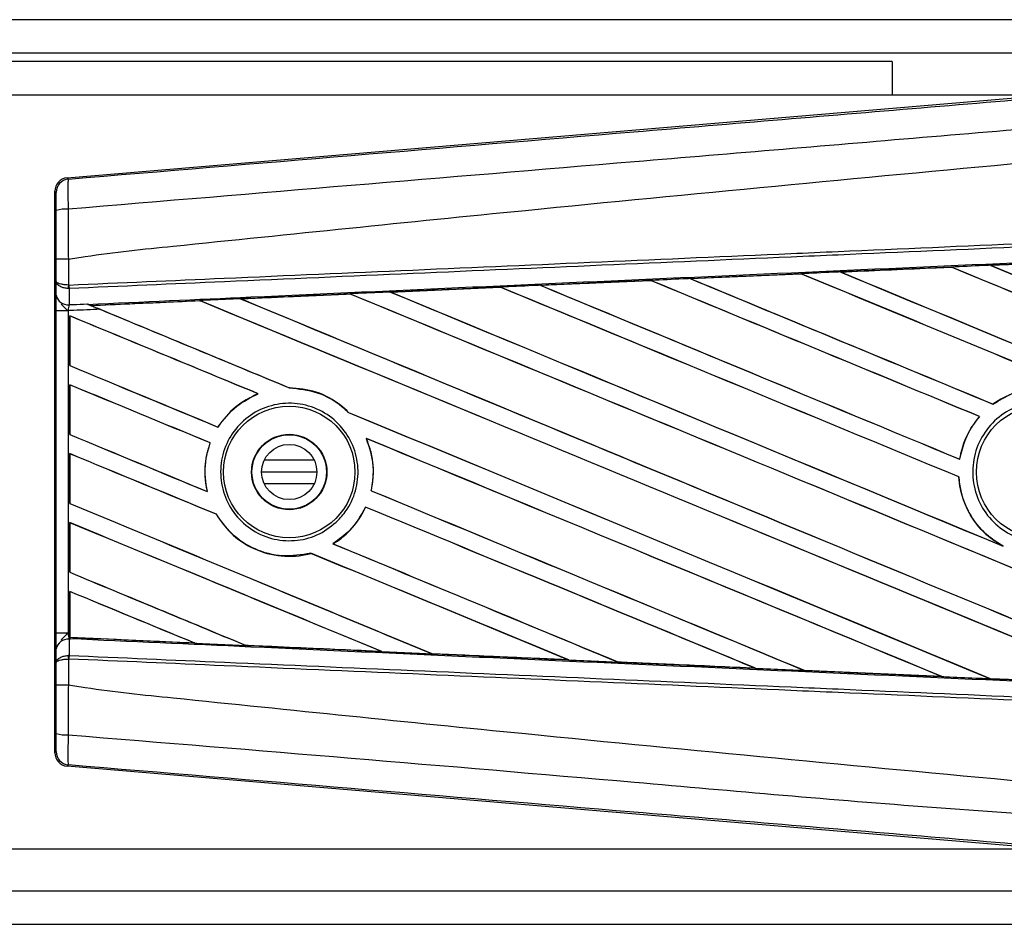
# Model space of a CAD drawing. Header units: millimetres. Extents: x 0 to 420, y 0 to 297.
# Tile 13 of 15: x 375.3 to 383.45, y 215.1 to 222.59. Entities that reach past the tile are written whole.
import ezdxf

# ---------------------------------------------------------------- set-up
doc = ezdxf.new("R2010")
doc.units = ezdxf.units.MM

msp = doc.modelspace()

# ---------------------------------------------------------------- linework, layer by layer
at = {"color": 7, "linetype": 'Continuous', "lineweight": 25}
for p, q in [((388.0709, 222.5906), (249.376, 222.5906)), ((384.2568, 222.3132), (253.1902, 222.3132)), ((382.5231, 222.2439), (254.9238, 222.2439)), ((382.5231, 222.2439), (382.5231, 221.9665)), ((383.82, 221.9665), (362.4124, 221.9665)), ((375.6906, 221.281), (383.9175, 221.9747)), ((375.6906, 221.281), (375.7015, 221.271)), ((375.5998, 221.1605), (375.589, 221.1704)), ((375.589, 216.5212), (375.589, 221.1704)), ((375.6014, 220.4227), (375.6014, 220.6076)), ((375.7011, 220.6078), (375.7012, 220.6078)), ((375.7012, 220.6078), (375.7012, 220.394)), ((383.0128, 220.5426), (382.094, 220.5018)), ((383.0125, 220.5428), (383.0128, 220.5426)), ((383.0128, 220.5426), (383.0139, 220.5415)), ((383.3364, 220.5571), (384.2577, 220.5978)), ((383.3368, 220.557), (383.3364, 220.5571)), ((383.3407, 220.556), (383.3368, 220.557)), ((380.8511, 220.4467), (381.7674, 220.4875)), ((380.8521, 220.4464), (380.8511, 220.4467)), ((381.7679, 220.4873), (380.8521, 220.4464)), ((381.7674, 220.4875), (381.7679, 220.4873)), ((381.7679, 220.4873), (381.769, 220.4862)), ((382.094, 220.5018), (382.0934, 220.502)), ((382.0979, 220.5008), (382.094, 220.5018)), ((375.6005, 220.3096), (375.6014, 220.4227)), ((375.7012, 220.394), (375.7055, 220.394)), ((378.3682, 220.3359), (379.2774, 220.3765)), ((379.2774, 220.3765), (379.2788, 220.3759)), ((379.2788, 220.3759), (379.2799, 220.3748)), ((379.6094, 220.3913), (380.5224, 220.4321)), ((379.6109, 220.3908), (379.6094, 220.3913)), ((379.6146, 220.3898), (379.6109, 220.3908)), ((380.5224, 220.4321), (380.5232, 220.4317)), ((380.5232, 220.4317), (380.5244, 220.4306)), ((380.8559, 220.4454), (380.8521, 220.4464)), ((375.7081, 220.3646), (375.701, 220.3647)), ((375.7081, 220.3646), (375.7069, 220.231)), ((378.0346, 220.3198), (378.0357, 220.3188)), ((378.3741, 220.3341), (378.3705, 220.335)), ((375.856, 220.2375), (375.8649, 220.2338)), ((376.7907, 220.2636), (375.8921, 220.2228)), ((375.8954, 220.222), (375.8921, 220.2228)), ((376.7907, 220.2636), (376.7917, 220.2626)), ((377.1344, 220.2781), (377.1309, 220.279)), ((375.6, 217.5103), (375.6, 220.1813)), ((375.6997, 220.1813), (375.6, 220.1813)), ((375.6997, 220.1813), (375.6997, 217.5103)), ((375.7129, 220.1387), (375.7129, 219.7266)), ((375.7135, 220.1378), (375.7129, 220.1387)), ((375.7135, 219.727), (375.7135, 220.1378)), ((375.7129, 219.7266), (375.7135, 219.727)), ((375.7129, 219.5682), (375.7129, 219.1562)), ((375.7135, 219.5673), (375.7129, 219.5682)), ((375.7135, 219.1566), (375.7135, 219.5673)), ((377.2712, 219.4939), (377.2736, 219.4936)), ((377.5316, 219.5421), (377.5303, 219.5434)), ((383.3581, 219.4072), (383.3573, 219.4081)), ((378.0222, 219.3392), (378.0204, 219.3393)), ((383.2451, 219.3049), (383.2467, 219.3049)), ((375.7129, 219.1562), (375.7135, 219.1566)), ((376.94, 219.2172), (376.9392, 219.2182)), ((376.8747, 219.0874), (376.876, 219.0875)), ((378.1674, 219.1241), (378.1694, 219.1226)), ((375.7129, 218.9977), (375.7129, 218.5857)), ((375.7135, 218.9968), (375.7129, 218.9977)), ((375.7135, 218.5861), (375.7135, 218.9968)), ((377.7374, 218.9429), (377.3229, 218.9429)), ((383.0821, 218.9511), (383.0811, 218.9522)), ((377.759, 218.8458), (377.3013, 218.8458)), ((377.7374, 218.7487), (377.3229, 218.7487)), ((383.0741, 218.8052), (383.0753, 218.8054)), ((376.852, 218.6833), (376.8504, 218.6846)), ((378.2093, 218.6911), (378.208, 218.691)), ((375.7129, 218.5857), (375.7135, 218.5861)), ((376.9257, 218.4958), (376.927, 218.4959)), ((378.1621, 218.5558), (378.163, 218.5548)), ((375.7129, 218.4273), (375.7129, 218.0152)), ((375.7135, 218.4264), (375.7129, 218.4273)), ((375.7135, 218.0156), (375.7135, 218.4264)), ((377.8941, 218.2514), (377.8921, 218.2516)), ((377.7083, 218.173), (377.7092, 218.172)), ((383.4425, 218.2312), (383.4275, 218.2381)), ((375.7129, 218.0152), (375.7135, 218.0156)), ((375.7129, 217.8568), (375.7129, 217.5097)), ((375.7135, 217.8559), (375.7129, 217.8568)), ((375.7135, 217.478), (375.7135, 217.8559)), ((375.6997, 217.5103), (375.6, 217.5103)), ((375.6997, 217.5103), (375.7129, 217.5097)), ((375.7069, 217.4607), (375.7081, 217.3271)), ((375.7127, 217.4604), (375.7069, 217.4607)), ((375.7128, 217.4648), (375.7127, 217.4604)), ((375.7129, 217.5097), (375.7129, 217.4748)), ((375.7129, 217.4748), (375.713, 217.477)), ((375.7135, 217.478), (375.713, 217.477)), ((375.713, 217.477), (376.745, 217.4301)), ((376.745, 217.4301), (376.7407, 217.4314)), ((375.6014, 217.2689), (375.6005, 217.382)), ((377.1675, 217.412), (377.1688, 217.4109)), ((378.2944, 217.3601), (378.29, 217.3614)), ((375.6014, 217.0841), (375.6014, 217.2689)), ((375.7081, 217.3271), (375.701, 217.327)), ((375.7012, 217.2976), (375.7012, 217.0838)), ((375.7055, 217.2976), (375.7012, 217.2976)), ((378.7098, 217.3425), (378.7111, 217.3413)), ((379.8424, 217.2905), (379.8377, 217.2918)), ((379.8424, 217.2905), (379.8441, 217.2898)), ((380.2516, 217.2733), (380.253, 217.2721)), ((380.2542, 217.2715), (380.253, 217.2721)), ((380.253, 217.2721), (381.3888, 217.2213)), ((381.3888, 217.2213), (381.384, 217.2227)), ((381.3888, 217.2213), (381.3897, 217.2209)), ((381.793, 217.2044), (381.7944, 217.2032)), ((381.7951, 217.2029), (381.7944, 217.2032)), ((382.9342, 217.1524), (381.7951, 217.2029)), ((382.9337, 217.1526), (382.9288, 217.1539)), ((382.9337, 217.1526), (382.9342, 217.1524)), ((383.334, 217.136), (383.3354, 217.1347)), ((383.3358, 217.1346), (383.3354, 217.1347)), ((384.4774, 217.0841), (383.3358, 217.1346)), ((375.7012, 217.0838), (375.7011, 217.0838)), ((375.589, 216.5212), (375.5998, 216.5312)), ((375.7015, 216.4206), (375.6906, 216.4107)), ((383.9175, 215.717), (375.6906, 216.4107)), ((362.4124, 215.7252), (383.82, 215.7252)), ((253.1902, 215.3785), (384.2568, 215.3785)), ((249.376, 215.1011), (388.0709, 215.1011))]:
    msp.add_line(p, q, dxfattribs=at)
for centre, radius in [((377.5301, 218.8458), 0.5445), ((383.7714, 218.8458), 0.5515), ((377.5301, 218.8458), 0.3121), ((377.5301, 218.8458), 0.3084), ((377.5301, 218.8458), 0.2288)]:
    msp.add_circle(centre, radius, dxfattribs=at)
for centre, radius, start, end in [((375.7108, 221.1605), 0.111, 94.82433, 179.99539), ((375.6781, 220.765), 0.258, 85.09319, 107.31758), ((376.0081, 220.3783), 0.3074, 177.05597, 182.52778), ((376.0152, 220.4056), 0.3099, 182.14324, 187.61854), ((375.6969, 220.3288), 0.0983, 191.25385, 275.81306), ((375.6969, 217.3628), 0.0983, 84.18694, 168.74615), ((376.0081, 217.3134), 0.3074, 177.47222, 182.94403), ((376.0152, 217.286), 0.3099, 172.38146, 177.85676), ((375.6781, 216.9267), 0.258, 252.68242, 274.90681), ((375.7108, 216.5312), 0.111, 180.00461, 265.17567)]:
    msp.add_arc(centre, radius, start, end, dxfattribs=at)
for centre, major_axis, ratio, start_param, end_param in [((375.7, 221.1704), (-0.0817, 0.0751), 0.99993, 5.539882, 7.026488), ((387.7812, 218.6739), (118.903, 5.193), 0.017438, 1.610139, 1.617851), ((387.7812, 217.4446), (118.9717, -49.2835), 0.008062, 1.581121, 1.61423), ((387.7812, 217.4446), (118.9024, -49.2547), 0.008062, 1.581135, 1.614241), ((387.7812, 219.839), (118.9717, -49.2835), 0.008062, 4.67836, 4.708744), ((387.7812, 218.6739), (118.903, 5.193), 0.017438, 1.599661, 1.60739), ((387.7812, 219.839), (118.9024, -49.2547), 0.008062, 4.678374, 4.70873), ((387.7812, 218.6981), (118.9717, -49.2835), 0.008062, 4.657446, 4.678542), ((387.7812, 218.6739), (118.903, 5.193), 0.017438, 1.62062, 1.628312), ((387.7812, 216.8741), (118.9717, -49.2835), 0.008062, 1.574136, 1.624706), ((387.7812, 216.8741), (118.9024, -49.2547), 0.008062, 1.574136, 1.624722), ((387.7812, 219.2685), (118.9717, -49.2835), 0.008062, 4.667903, 4.708744), ((387.7812, 219.2685), (118.9024, -49.2547), 0.008062, 4.667912, 4.70873), ((387.7812, 218.6739), (118.903, 5.193), 0.017438, 1.641594, 1.649233), ((387.7812, 215.7332), (118.9717, -49.2835), 0.008062, 1.613701, 1.645675), ((387.7812, 215.7332), (118.9024, -49.2547), 0.008062, 1.613735, 1.645695), ((387.7812, 218.1276), (118.9717, -49.2835), 0.008062, 4.646988, 4.676221), ((387.7812, 218.6739), (118.903, 5.193), 0.017438, 1.631105, 1.638772), ((387.7812, 218.1276), (118.9024, -49.2547), 0.008062, 4.646992, 4.676189), ((387.7812, 216.3037), (118.9717, -49.2835), 0.008062, 1.612259, 1.635187), ((387.7812, 216.3037), (118.9024, -49.2547), 0.008062, 1.612295, 1.635206), ((387.7812, 218.6981), (118.9024, -49.2547), 0.008062, 4.657452, 4.678514), ((387.7812, 218.6739), (118.903, 5.193), 0.017438, 1.652089, 1.659697), ((387.7812, 215.1627), (118.9717, -49.2835), 0.008062, 1.588947, 1.65617), ((387.7812, 215.1627), (118.9024, -49.2547), 0.008062, 1.588999, 1.65619), ((387.7812, 217.5571), (118.9717, -49.2835), 0.008062, 4.636527, 4.679253), ((387.7812, 217.5571), (118.9024, -49.2547), 0.008062, 4.63653, 4.679105), ((387.7812, 216.4162), (118.9717, -49.2835), 0.008062, 4.615589, 4.616236), ((387.7812, 218.6739), (118.903, 5.193), 0.017438, 1.662591, 1.670164), ((387.7812, 216.4162), (118.9024, -49.2547), 0.008062, 4.615599, 4.629409), ((387.7812, 214.5923), (118.9717, -49.2835), 0.008062, 1.60191, 1.666675), ((387.7812, 214.5923), (118.9024, -49.2547), 0.008062, 1.60197, 1.666693), ((387.7812, 216.9867), (118.9717, -49.2835), 0.008062, 4.626061, 4.691308), ((387.7812, 216.9867), (118.9024, -49.2547), 0.008062, 4.626066, 4.69128), ((387.7812, 214.0218), (118.9717, -49.2835), 0.008062, 1.662571, 1.675749), ((387.7812, 214.0218), (118.9024, -49.2547), 0.008062, 1.662643, 1.675803), ((387.7812, 216.4162), (118.9717, -49.2835), 0.008062, 4.616236, 4.629471), ((387.7812, 215.8458), (118.9717, -49.2835), 0.008062, 4.614116, 4.624479), ((387.7812, 215.8458), (118.9024, -49.2547), 0.008062, 4.614062, 4.624418), ((387.7812, 213.4513), (118.9717, -49.2835), 0.008062, 1.665927, 1.675749), ((387.7812, 213.4513), (118.9024, -49.2547), 0.008062, 1.665992, 1.675803), ((387.7812, 216.4162), (118.9717, -49.2835), 0.008062, 4.633593, 4.678354), ((387.7812, 216.4162), (118.9024, -49.2547), 0.008062, 4.633561, 4.678318), ((387.7812, 215.2753), (118.9717, -49.2835), 0.008062, 4.614116, 4.623735), ((387.7812, 215.2753), (118.9024, -49.2547), 0.008062, 4.614062, 4.623668), ((387.7812, 214.0218), (118.9717, -49.2835), 0.008062, 1.614888, 1.655032), ((387.7812, 214.0218), (118.9024, -49.2547), 0.008062, 1.614957, 1.655062), ((387.7812, 212.8809), (118.9717, -49.2835), 0.008062, 1.665496, 1.675749), ((387.7812, 212.8809), (118.9024, -49.2547), 0.008062, 1.665561, 1.675803), ((387.7812, 215.8458), (118.9717, -49.2835), 0.008062, 4.635176, 4.665392), ((387.7812, 215.8458), (118.9024, -49.2547), 0.008062, 4.635139, 4.665345), ((387.7812, 214.7048), (118.9717, -49.2835), 0.008062, 4.614116, 4.639436), ((387.7812, 214.7048), (118.9024, -49.2547), 0.008062, 4.614062, 4.639362), ((387.7812, 213.4513), (118.9717, -49.2835), 0.008062, 1.627884, 1.655076), ((387.7812, 213.4513), (118.9024, -49.2547), 0.008062, 1.627964, 1.655116), ((387.7812, 212.3104), (118.9717, -49.2835), 0.008062, 1.653936, 1.675749), ((387.7812, 212.3104), (118.9024, -49.2547), 0.008062, 1.654045, 1.675803), ((387.7812, 215.2753), (118.9717, -49.2835), 0.008062, 4.632511, 4.65242), ((387.7812, 215.2753), (118.9024, -49.2547), 0.008062, 4.63248, 4.652361), ((387.7812, 212.8809), (118.9717, -49.2835), 0.008062, 1.6409, 1.658904), ((387.7812, 212.8809), (118.9024, -49.2547), 0.008062, 1.640992, 1.658946), ((387.7812, 214.1344), (118.9717, -49.2835), 0.008062, 4.614116, 4.62644), ((387.7812, 214.1344), (118.9024, -49.2547), 0.008062, 4.614062, 4.626346), ((387.7812, 211.7399), (118.9717, -49.2835), 0.008062, 1.666993, 1.675749), ((387.7812, 211.7399), (118.9024, -49.2547), 0.008062, 1.667123, 1.675803), ((387.7812, 219.0178), (118.903, -5.193), 0.017438, 4.611483, 4.620164), ((387.7812, 219.0178), (118.903, -5.193), 0.017438, 4.623768, 4.633242), ((387.7812, 219.0178), (118.903, -5.193), 0.017438, 4.636784, 4.646294), ((387.7812, 219.0178), (118.903, -5.193), 0.017438, 4.649783, 4.659323), ((387.7812, 219.0178), (118.903, -5.193), 0.017438, 4.662767, 4.67233), ((387.7812, 219.0178), (118.903, -5.193), 0.017438, 4.67574, 4.685317), ((375.7, 216.5212), (-0.0817, -0.0751), 0.99993, 5.539882, 7.026488)]:
    msp.add_ellipse(centre, major_axis=major_axis, ratio=ratio, start_param=start_param, end_param=end_param, dxfattribs=at)
for points, knots in [([(375.7015, 221.271), (377.2616, 221.4013), (379.6382, 221.5998), (382.8406, 221.8685), (385.299, 222.075), (386.9388, 222.2132), (387.7585, 222.2823)], [0, 0, 0, 0, 0.3890527, 0.5926729, 0.7963808, 1, 1, 1, 1]), ([(387.7792, 222.0351), (387.7792, 222.0351), (386.9576, 221.9662), (385.3143, 221.8272), (382.8502, 221.6204), (379.6423, 221.3512), (377.2619, 221.1524), (375.7001, 221.022)], [0, 0, 0, 0, 0.000001, 0.203711, 0.407472, 0.611233, 1, 1, 1, 1]), ([(375.7012, 220.6078), (375.7477, 220.6153), (376.0353, 220.6615), (377.2969, 220.7899), (379.8889, 221.0575), (383.6287, 221.4098), (386.3965, 221.6658), (387.7812, 221.7938)], [0, 0, 0, 0, 0.011701, 0.072209, 0.314194, 0.656887, 1, 1, 1, 1]), ([(375.7015, 221.271), (375.7005, 221.2676), (375.6985, 221.2608), (375.6972, 221.2122), (375.6974, 221.1415), (375.6987, 221.0731), (375.6998, 221.0323), (375.7001, 221.022)], [0, 0, 0, 0, 0.23109, 0.462669, 0.693032, 0.922273, 1, 1, 1, 1]), ([(375.6013, 221.0112), (375.6013, 221.0174), (375.6012, 221.042), (375.6011, 221.083), (375.6008, 221.1255), (375.6003, 221.1545), (375.6, 221.1585), (375.5998, 221.1605)], [0, 0, 0, 0, 0.077747, 0.306836, 0.536957, 0.768509, 1, 1, 1, 1]), ([(375.7001, 221.022), (375.7004, 220.9205), (375.7007, 220.7826), (375.701, 220.6443), (375.7011, 220.6078)], [0, 0, 0, 0, 0.736116, 1, 1, 1, 1]), ([(375.6014, 220.6076), (375.6014, 220.6431), (375.6014, 220.7778), (375.6013, 220.9122), (375.6013, 221.0112)], [0, 0, 0, 0, 0.263426, 1, 1, 1, 1]), ([(375.7055, 220.394), (376.134, 220.4127), (377.0823, 220.4541), (378.5529, 220.5182), (380.117, 220.5864), (381.2912, 220.6376), (382.4656, 220.6888), (383.6399, 220.74), (385.542, 220.823), (386.9224, 220.8832), (387.7805, 220.9206)], [0, 0, 0, 0, 0.106788, 0.236344, 0.366001, 0.49568, 0.528068, 0.657625, 0.787181, 1, 1, 1, 1]), ([(387.7818, 220.8912), (386.9238, 220.8537), (385.5435, 220.7935), (383.6416, 220.7106), (382.4674, 220.6594), (381.2932, 220.6082), (380.119, 220.5569), (378.5552, 220.4887), (377.0847, 220.4246), (376.1365, 220.3832), (375.7081, 220.3646)], [0, 0, 0, 0, 0.2128192, 0.3423754, 0.4719315, 0.5043199, 0.6339993, 0.7636563, 0.8932125, 1, 1, 1, 1]), ([(375.8649, 220.2338), (376.3138, 220.2542), (377.3735, 220.3023), (378.7409, 220.3639), (380.2718, 220.4327), (381.8039, 220.5011), (383.644, 220.5829), (385.4851, 220.6641), (386.8664, 220.7247), (387.6338, 220.7582), (387.7873, 220.7649)], [0, 0, 0, 0, 0.113301, 0.26751, 0.344613, 0.498822, 0.653031, 0.80724, 0.961449, 1, 1, 1, 1]), ([(375.7011, 220.6078), (375.6888, 220.6078), (375.6642, 220.6078), (375.6331, 220.6077), (375.6108, 220.6077), (375.6023, 220.6076), (375.6016, 220.6076), (375.6014, 220.6076)], [0, 0, 0, 0, 0.231063, 0.462125, 0.693189, 0.928393, 1, 1, 1, 1]), ([(382.0934, 220.502), (382.344, 220.5131), (382.6503, 220.5267), (382.9567, 220.5403), (383.0125, 220.5428)], [0, 0, 0, 0, 0.817852, 1, 1, 1, 1]), ([(383.3364, 220.5571), (383.3156, 220.5562), (383.2077, 220.5514), (383.0997, 220.5466), (383.0125, 220.5428)], [0, 0, 0, 0, 0.192083, 1, 1, 1, 1]), ([(384.2579, 220.5977), (384.0538, 220.5887), (383.7468, 220.5751), (383.4397, 220.5615), (383.3368, 220.557)], [0, 0, 0, 0, 0.664569, 1, 1, 1, 1]), ([(380.8511, 220.4467), (380.8304, 220.4458), (380.7231, 220.441), (380.6135, 220.4361), (380.5247, 220.4322), (380.5224, 220.4321)], [0, 0, 0, 0, 0.189164, 0.978774, 1, 1, 1, 1]), ([(382.0934, 220.502), (382.0727, 220.5011), (381.964, 220.4962), (381.8553, 220.4914), (381.7674, 220.4875)], [0, 0, 0, 0, 0.190783, 1, 1, 1, 1]), ([(375.7012, 220.394), (375.6894, 220.3947), (375.6662, 220.3959), (375.6363, 220.4013), (375.6137, 220.4087), (375.6033, 220.4162), (375.6015, 220.421), (375.6015, 220.4227), (375.6014, 220.4227)], [0, 0, 0, 0, 0.21642, 0.429932, 0.649146, 0.8823, 0.994684, 1, 1, 1, 1]), ([(375.701, 220.3647), (375.6893, 220.366), (375.6661, 220.3685), (375.6362, 220.3793), (375.6136, 220.3943), (375.6033, 220.4095), (375.6015, 220.4193), (375.6015, 220.4226), (375.6014, 220.4227)], [0, 0, 0, 0, 0.2164201, 0.4299321, 0.6491465, 0.8823001, 0.9946844, 1, 1, 1, 1]), ([(379.2788, 220.3759), (379.2025, 220.3724), (378.8996, 220.3588), (378.5969, 220.3452), (378.3705, 220.335)], [0, 0, 0, 0, 0.252037, 1, 1, 1, 1]), ([(379.6094, 220.3913), (379.5887, 220.3904), (379.478, 220.3855), (379.3673, 220.3805), (379.2774, 220.3765)], [0, 0, 0, 0, 0.187241, 1, 1, 1, 1]), ([(380.5232, 220.4317), (380.3382, 220.4234), (380.034, 220.4098), (379.73, 220.3961), (379.6109, 220.3908)], [0, 0, 0, 0, 0.608399, 1, 1, 1, 1]), ([(375.6, 220.1813), (375.6, 220.205), (375.6001, 220.249), (375.6003, 220.29), (375.6004, 220.3071), (375.6005, 220.3096)], [0, 0, 0, 0, 0.497712, 0.923778, 1, 1, 1, 1]), ([(377.1275, 220.2803), (377.263, 220.2864), (377.5646, 220.2999), (377.8663, 220.3134), (378.0324, 220.3208)], [0, 0, 0, 0, 0.449213, 1, 1, 1, 1]), ([(378.0346, 220.3198), (377.7613, 220.3075), (377.46, 220.2939), (377.1589, 220.2803), (377.1309, 220.279)], [0, 0, 0, 0, 0.907023, 1, 1, 1, 1]), ([(378.3682, 220.3359), (378.3475, 220.3349), (378.2356, 220.3299), (378.1236, 220.3249), (378.0324, 220.3208)], [0, 0, 0, 0, 0.18503, 1, 1, 1, 1]), ([(378.0324, 220.3208), (378.0332, 220.3205), (378.0344, 220.32), (378.0346, 220.3199), (378.0346, 220.3198)], [0, 0, 0, 0, 0.69735, 1, 1, 1, 1]), ([(378.3705, 220.335), (378.3702, 220.3351), (378.3698, 220.3352), (378.3685, 220.3357), (378.3682, 220.3359)], [0, 0, 0, 0, 0.748666, 1, 1, 1, 1]), ([(375.6426, 220.2355), (375.6532, 220.2238), (375.6708, 220.2046), (375.6913, 220.1881), (375.6995, 220.1815), (375.6997, 220.1813)], [0, 0, 0, 0, 0.599819, 0.990058, 1, 1, 1, 1]), ([(375.7069, 220.231), (375.7066, 220.23), (375.705, 220.2234), (375.7024, 220.2088), (375.7004, 220.192), (375.6998, 220.1828), (375.6997, 220.1813)], [0, 0, 0, 0, 0.077107, 0.505318, 0.921523, 1, 1, 1, 1]), ([(375.7069, 220.231), (375.7183, 220.2315), (375.768, 220.2337), (375.8177, 220.2358), (375.856, 220.2375)], [0, 0, 0, 0, 0.231001, 1, 1, 1, 1]), ([(375.856, 220.2375), (375.8796, 220.2278), (375.9153, 220.213), (375.9516, 220.198), (375.9639, 220.1929)], [0, 0, 0, 0, 0.6608732, 1, 1, 1, 1]), ([(375.8872, 220.2247), (375.8835, 220.2262), (375.8768, 220.2289), (375.8685, 220.2323), (375.8649, 220.2338)], [0, 0, 0, 0, 0.5670555, 1, 1, 1, 1]), ([(375.8872, 220.2247), (375.9946, 220.2295), (376.2946, 220.243), (376.5947, 220.2564), (376.7874, 220.2651)], [0, 0, 0, 0, 0.357976, 1, 1, 1, 1]), ([(375.8921, 220.2228), (375.8917, 220.2229), (375.891, 220.2232), (375.8885, 220.2242), (375.8872, 220.2247)], [0, 0, 0, 0, 0.517453, 1, 1, 1, 1]), ([(377.1275, 220.2803), (377.1068, 220.2794), (377.0033, 220.2747), (376.89, 220.2697), (376.7973, 220.2655), (376.7874, 220.2651)], [0, 0, 0, 0, 0.182548, 0.912741, 1, 1, 1, 1]), ([(376.7874, 220.2651), (376.7884, 220.2646), (376.7902, 220.2638), (376.7905, 220.2637), (376.7907, 220.2636)], [0, 0, 0, 0, 0.576987, 1, 1, 1, 1]), ([(377.1309, 220.279), (377.1306, 220.2791), (377.13, 220.2793), (377.1282, 220.28), (377.1275, 220.2803)], [0, 0, 0, 0, 0.615701, 1, 1, 1, 1]), ([(375.9639, 220.1929), (375.8911, 220.1897), (375.803, 220.1859), (375.7149, 220.182), (375.6997, 220.1813)], [0, 0, 0, 0, 0.8265638, 1, 1, 1, 1]), ([(377.2712, 219.4939), (377.2057, 219.4616), (377.0732, 219.3962), (376.9842, 219.2779), (376.9392, 219.2182)], [0, 0, 0, 0, 0.494732, 1, 1, 1, 1]), ([(376.94, 219.2172), (376.9877, 219.2799), (377.0776, 219.3984), (377.2109, 219.4631), (377.2736, 219.4936)], [0, 0, 0, 0, 0.5295417, 1, 1, 1, 1]), ([(378.0222, 219.3392), (378.0012, 219.3586), (377.9229, 219.4309), (377.7585, 219.5212), (377.6053, 219.5361), (377.5303, 219.5434)], [0, 0, 0, 0, 0.157382, 0.586829, 1, 1, 1, 1]), ([(377.5316, 219.5421), (377.6095, 219.5342), (377.7657, 219.5182), (377.9276, 219.4256), (378.0026, 219.3558), (378.0204, 219.3393)], [0, 0, 0, 0, 0.431457, 0.865462, 1, 1, 1, 1]), ([(384.4612, 218.9506), (384.4581, 218.9679), (384.4415, 219.0622), (384.372, 219.226), (384.2129, 219.4034), (384.0032, 219.5184), (383.7682, 219.5565), (383.5409, 219.5203), (383.4155, 219.4437), (383.3573, 219.4081)], [0, 0, 0, 0, 0.037003, 0.201035, 0.365092, 0.52921, 0.69341, 0.857687, 1, 1, 1, 1]), ([(383.3581, 219.4072), (383.4103, 219.4397), (383.5291, 219.5136), (383.7483, 219.555), (383.984, 219.5235), (384.1967, 219.4144), (384.3603, 219.2415), (384.4371, 219.0741), (384.4556, 218.9739), (384.46, 218.9504)], [0, 0, 0, 0, 0.1286936, 0.2929509, 0.4572451, 0.621517, 0.7857166, 0.9498324, 1, 1, 1, 1]), ([(377.9361, 218.4464), (377.8866, 218.4052), (377.7877, 218.3228), (377.598, 218.2705), (377.4039, 218.2799), (377.2231, 218.3544), (377.0774, 218.4845), (376.9833, 218.6554), (376.9512, 218.8473), (376.9842, 219.0386), (377.0784, 219.2081), (377.2233, 219.3372), (377.4031, 219.4114), (377.5979, 219.4219), (377.7853, 219.367), (377.9439, 219.2529), (378.0555, 219.0929), (378.1078, 218.9052), (378.0945, 218.7119), (378.0298, 218.554), (377.9621, 218.4762), (377.9361, 218.4464)], [0, 0, 0, 0, 0.053804, 0.107603, 0.161518, 0.215501, 0.269422, 0.323168, 0.376705, 0.430101, 0.483493, 0.537022, 0.590757, 0.644669, 0.698652, 0.752575, 0.806342, 0.859929, 0.913385, 0.966805, 1, 1, 1, 1]), ([(384.1816, 218.4318), (384.1305, 218.3903), (384.0283, 218.3073), (383.8337, 218.256), (383.6354, 218.2679), (383.4516, 218.3458), (383.3041, 218.48), (383.2094, 218.6555), (383.1781, 218.8524), (383.2137, 219.0484), (383.3121, 219.2216), (383.4623, 219.3525), (383.6475, 219.4264), (383.8467, 219.4348), (384.0375, 219.3767), (384.1983, 219.2588), (384.3109, 219.0943), (384.3629, 218.9016), (384.3476, 218.7035), (384.2795, 218.5417), (384.2088, 218.4624), (384.1816, 218.4318)], [0, 0, 0, 0, 0.0537008, 0.107401, 0.161118, 0.214849, 0.268575, 0.3222758, 0.3759418, 0.429583, 0.4832243, 0.5368906, 0.5905915, 0.6443177, 0.6980486, 0.7517655, 0.8054595, 0.8591318, 0.9127903, 0.9664454, 1, 1, 1, 1]), ([(383.2451, 219.3049), (383.2214, 219.2749), (383.1493, 219.1835), (383.0996, 219.058), (383.0836, 218.9667), (383.0811, 218.9522)], [0, 0, 0, 0, 0.29149, 0.888101, 1, 1, 1, 1]), ([(383.0821, 218.9511), (383.1006, 219.0274), (383.132, 219.157), (383.2133, 219.2618), (383.2467, 219.3049)], [0, 0, 0, 0, 0.588672, 1, 1, 1, 1]), ([(376.8747, 219.0874), (376.8642, 219.0544), (376.8301, 218.9473), (376.8254, 218.8071), (376.8457, 218.7077), (376.8504, 218.6846)], [0, 0, 0, 0, 0.253984, 0.826432, 1, 1, 1, 1]), ([(376.852, 218.6833), (376.8403, 218.7601), (376.8196, 218.8971), (376.8588, 219.0294), (376.876, 219.0875)], [0, 0, 0, 0, 0.561023, 1, 1, 1, 1]), ([(378.1674, 219.1241), (378.1923, 219.0505), (378.24, 218.9092), (378.2184, 218.7617), (378.208, 218.691)], [0, 0, 0, 0, 0.520389, 1, 1, 1, 1]), ([(378.2093, 218.6911), (378.2145, 218.7193), (378.2341, 218.8241), (378.2243, 218.9748), (378.1832, 219.0852), (378.1694, 219.1226)], [0, 0, 0, 0, 0.1960692, 0.727723, 1, 1, 1, 1]), ([(383.0741, 218.8052), (383.0752, 218.7906), (383.0824, 218.6981), (383.1337, 218.5317), (383.2612, 218.3498), (383.3769, 218.2721), (383.4275, 218.2381)], [0, 0, 0, 0, 0.063345, 0.400734, 0.738191, 1, 1, 1, 1]), ([(383.4425, 218.2312), (383.4019, 218.2563), (383.2945, 218.3223), (383.1617, 218.483), (383.0898, 218.6621), (383.0786, 218.7726), (383.0753, 218.8054)], [0, 0, 0, 0, 0.201287, 0.531219, 0.860982, 1, 1, 1, 1]), ([(376.9257, 218.4958), (376.9626, 218.4426), (377.0443, 218.325), (377.2332, 218.2002), (377.4626, 218.1379), (377.6262, 218.1502), (377.7056, 218.171), (377.7092, 218.172)], [0, 0, 0, 0, 0.212491, 0.469957, 0.72846, 0.987664, 1, 1, 1, 1]), ([(377.7083, 218.173), (377.6306, 218.1602), (377.4749, 218.1347), (377.2431, 218.1978), (377.0499, 218.3205), (376.9658, 218.4406), (376.927, 218.4959)], [0, 0, 0, 0, 0.258616, 0.518255, 0.777866, 1, 1, 1, 1]), ([(378.1621, 218.5558), (378.1235, 218.4876), (378.0548, 218.3664), (377.9416, 218.2865), (377.8921, 218.2516)], [0, 0, 0, 0, 0.562837, 1, 1, 1, 1]), ([(377.8941, 218.2514), (377.9006, 218.2555), (377.949, 218.286), (378.0537, 218.3728), (378.129, 218.4812), (378.1624, 218.5534), (378.163, 218.5548)], [0, 0, 0, 0, 0.056659, 0.418606, 0.988574, 1, 1, 1, 1]), ([(375.6005, 217.382), (375.6003, 217.4006), (375.6001, 217.4352), (375.6, 217.4831), (375.6, 217.5069), (375.6, 217.5103)], [0, 0, 0, 0, 0.497508, 0.927187, 1, 1, 1, 1]), ([(375.6997, 217.5103), (375.6995, 217.5101), (375.6913, 217.5036), (375.6708, 217.4871), (375.6532, 217.4679), (375.6426, 217.4562)], [0, 0, 0, 0, 0.009942, 0.400181, 1, 1, 1, 1]), ([(375.6997, 217.5103), (375.6998, 217.509), (375.7004, 217.4998), (375.7025, 217.4811), (375.7053, 217.4678), (375.7069, 217.4607)], [0, 0, 0, 0, 0.0718682, 0.4987863, 1, 1, 1, 1]), ([(375.7129, 217.5097), (375.7129, 217.5006), (375.7129, 217.4837), (375.7128, 217.4679), (375.7127, 217.4614), (375.7127, 217.4604)], [0, 0, 0, 0, 0.497972, 0.924774, 1, 1, 1, 1]), ([(375.7128, 217.4648), (375.7128, 217.4677), (375.7128, 217.4719), (375.7129, 217.4741), (375.7129, 217.4748)], [0, 0, 0, 0, 0.708181, 1, 1, 1, 1]), ([(387.7873, 216.9267), (387.6338, 216.9334), (386.8664, 216.9669), (385.4851, 217.0275), (383.644, 217.1088), (381.8039, 217.1905), (380.2718, 217.259), (378.7409, 217.3277), (377.3227, 217.3917), (376.2123, 217.4421), (375.7128, 217.4648)], [0, 0, 0, 0, 0.038064, 0.190322, 0.342581, 0.49484, 0.647098, 0.723226, 0.875485, 1, 1, 1, 1]), ([(376.7497, 217.4283), (376.6189, 217.4342), (376.3389, 217.4467), (375.9933, 217.4622), (375.7786, 217.4718), (375.7129, 217.4748)], [0, 0, 0, 0, 0.378417, 0.809859, 1, 1, 1, 1]), ([(376.745, 217.4301), (376.7455, 217.43), (376.7463, 217.4297), (376.7487, 217.4287), (376.7497, 217.4283)], [0, 0, 0, 0, 0.554809, 1, 1, 1, 1]), ([(376.7497, 217.4283), (376.7704, 217.4274), (376.8739, 217.4227), (377.0148, 217.4164), (377.135, 217.411), (377.1724, 217.4093)], [0, 0, 0, 0, 0.1469211, 0.7346058, 1, 1, 1, 1]), ([(377.1724, 217.4093), (377.1713, 217.4098), (377.1694, 217.4106), (377.169, 217.4109), (377.1688, 217.4109)], [0, 0, 0, 0, 0.569226, 1, 1, 1, 1]), ([(377.1688, 217.4109), (377.1842, 217.4102), (377.5592, 217.3933), (377.9345, 217.3763), (378.2944, 217.3601)], [0, 0, 0, 0, 0.040966, 1, 1, 1, 1]), ([(378.2974, 217.359), (378.1826, 217.3641), (377.9434, 217.3748), (377.5745, 217.3913), (377.3143, 217.403), (377.1785, 217.4091), (377.1724, 217.4093)], [0, 0, 0, 0, 0.306068, 0.637612, 0.983829, 1, 1, 1, 1]), ([(378.2944, 217.3601), (378.2948, 217.36), (378.2954, 217.3598), (378.2969, 217.3592), (378.2974, 217.359)], [0, 0, 0, 0, 0.675352, 1, 1, 1, 1]), ([(378.2974, 217.359), (378.3181, 217.358), (378.4217, 217.3534), (378.5603, 217.3472), (378.6782, 217.3419), (378.7133, 217.3404)], [0, 0, 0, 0, 0.149425, 0.747127, 1, 1, 1, 1]), ([(375.6014, 217.2689), (375.6015, 217.2691), (375.6015, 217.2723), (375.6033, 217.2821), (375.6136, 217.2974), (375.6362, 217.3123), (375.6661, 217.3232), (375.6893, 217.3257), (375.701, 217.327)], [0, 0, 0, 0, 0.005316, 0.1177, 0.350854, 0.570068, 0.78358, 1, 1, 1, 1]), ([(375.6014, 217.2689), (375.6015, 217.269), (375.6015, 217.2706), (375.6033, 217.2755), (375.6137, 217.283), (375.6363, 217.2904), (375.6662, 217.2957), (375.6894, 217.297), (375.7012, 217.2976)], [0, 0, 0, 0, 0.005316, 0.1177, 0.350854, 0.570068, 0.78358, 1, 1, 1, 1]), ([(387.7805, 216.7711), (386.9224, 216.8085), (385.542, 216.8687), (383.6399, 216.9516), (382.4656, 217.0028), (381.2912, 217.054), (380.117, 217.1052), (378.5529, 217.1734), (377.0823, 217.2376), (376.134, 217.2789), (375.7055, 217.2976)], [0, 0, 0, 0, 0.212819, 0.342375, 0.471932, 0.50432, 0.633999, 0.763656, 0.893213, 1, 1, 1, 1]), ([(375.7081, 217.3271), (376.1365, 217.3084), (377.0847, 217.2671), (378.5552, 217.2029), (380.119, 217.1347), (381.2932, 217.0835), (382.4674, 217.0323), (383.6416, 216.9811), (385.5435, 216.8981), (386.9238, 216.8379), (387.7818, 216.8005)], [0, 0, 0, 0, 0.106787, 0.236344, 0.366001, 0.49568, 0.528068, 0.657625, 0.787181, 1, 1, 1, 1]), ([(378.7133, 217.3404), (378.7125, 217.3407), (378.7114, 217.3412), (378.7112, 217.3413), (378.7111, 217.3413)], [0, 0, 0, 0, 0.69763, 1, 1, 1, 1]), ([(378.7111, 217.3413), (378.824, 217.3362), (379.201, 217.3193), (379.5782, 217.3023), (379.8424, 217.2905)], [0, 0, 0, 0, 0.299491, 1, 1, 1, 1]), ([(379.8441, 217.2898), (379.7648, 217.2934), (379.5837, 217.3015), (379.297, 217.3143), (378.9994, 217.3276), (378.8035, 217.3363), (378.7133, 217.3404)], [0, 0, 0, 0, 0.210383, 0.480144, 0.760626, 1, 1, 1, 1]), ([(379.8441, 217.2898), (379.8648, 217.2889), (379.9684, 217.2843), (380.1052, 217.2782), (380.2211, 217.273), (380.2542, 217.2715)], [0, 0, 0, 0, 0.15162, 0.758101, 1, 1, 1, 1]), ([(381.3897, 217.2209), (381.1655, 217.2309), (380.8538, 217.2448), (380.4753, 217.2617), (380.3211, 217.2686), (380.2542, 217.2715)], [0, 0, 0, 0, 0.592367, 0.823393, 1, 1, 1, 1]), ([(381.3897, 217.2209), (381.4105, 217.22), (381.5142, 217.2154), (381.6493, 217.2094), (381.7636, 217.2043), (381.7951, 217.2029)], [0, 0, 0, 0, 0.153473, 0.767366, 1, 1, 1, 1]), ([(381.7944, 217.2032), (381.7984, 217.2031), (382.178, 217.1861), (382.5578, 217.1693), (382.9337, 217.1526)], [0, 0, 0, 0, 0.010291, 1, 1, 1, 1]), ([(382.9342, 217.1524), (382.9549, 217.1514), (383.0586, 217.1469), (383.1925, 217.1409), (383.3056, 217.1359), (383.3358, 217.1346)], [0, 0, 0, 0, 0.154957, 0.774784, 1, 1, 1, 1]), ([(383.3354, 217.1347), (383.4389, 217.1302), (383.8194, 217.1133), (384.1999, 217.0965), (384.4771, 217.0842)], [0, 0, 0, 0, 0.271813, 1, 1, 1, 1]), ([(375.6013, 216.6804), (375.6013, 216.7794), (375.6014, 216.9138), (375.6014, 217.0486), (375.6014, 217.0841)], [0, 0, 0, 0, 0.736574, 1, 1, 1, 1]), ([(375.6014, 217.0841), (375.6016, 217.0841), (375.6023, 217.0841), (375.6108, 217.084), (375.6331, 217.0839), (375.6642, 217.0839), (375.6888, 217.0839), (375.7011, 217.0838)], [0, 0, 0, 0, 0.071607, 0.306811, 0.537875, 0.768937, 1, 1, 1, 1]), ([(375.7011, 217.0838), (375.701, 217.0474), (375.7007, 216.9091), (375.7004, 216.7712), (375.7001, 216.6697)], [0, 0, 0, 0, 0.2638842, 1, 1, 1, 1]), ([(375.7012, 217.0838), (375.7477, 217.0764), (376.0353, 217.0302), (377.2969, 216.9018), (379.8889, 216.6341), (383.6287, 216.2819), (386.3965, 216.0259), (387.7812, 215.8978)], [0, 0, 0, 0, 0.0117013, 0.0722088, 0.3141935, 0.6568871, 1, 1, 1, 1]), ([(375.5998, 216.5312), (375.5999, 216.5315), (375.6001, 216.5326), (375.6005, 216.5458), (375.6009, 216.579), (375.6012, 216.6255), (375.6012, 216.6621), (375.6013, 216.6804)], [0, 0, 0, 0, 0.082108, 0.311655, 0.540707, 0.77037, 1, 1, 1, 1]), ([(375.7001, 216.6697), (375.6993, 216.6392), (375.6977, 216.5782), (375.6971, 216.5008), (375.698, 216.4455), (375.6997, 216.4232), (375.7011, 216.4211), (375.7015, 216.4206)], [0, 0, 0, 0, 0.229688, 0.459597, 0.688779, 0.918089, 1, 1, 1, 1]), ([(375.7001, 216.6697), (377.262, 216.542), (379.6424, 216.3475), (382.85, 216.058), (385.3151, 215.9156), (386.9559, 215.6151), (387.7792, 215.6566), (387.7792, 215.6566)], [0, 0, 0, 0, 0.388767, 0.592528, 0.796289, 0.999999, 1, 1, 1, 1]), ([(387.7585, 215.4094), (386.9388, 215.4784), (385.2993, 215.6166), (382.8409, 215.8232), (379.6385, 216.0918), (377.2616, 216.2903), (375.7015, 216.4206)], [0, 0, 0, 0, 0.20362, 0.407241, 0.610948, 1, 1, 1, 1])]:
    msp.add_open_spline(points, degree=3, knots=knots, dxfattribs=at)

doc.saveas('drawing.dxf')
